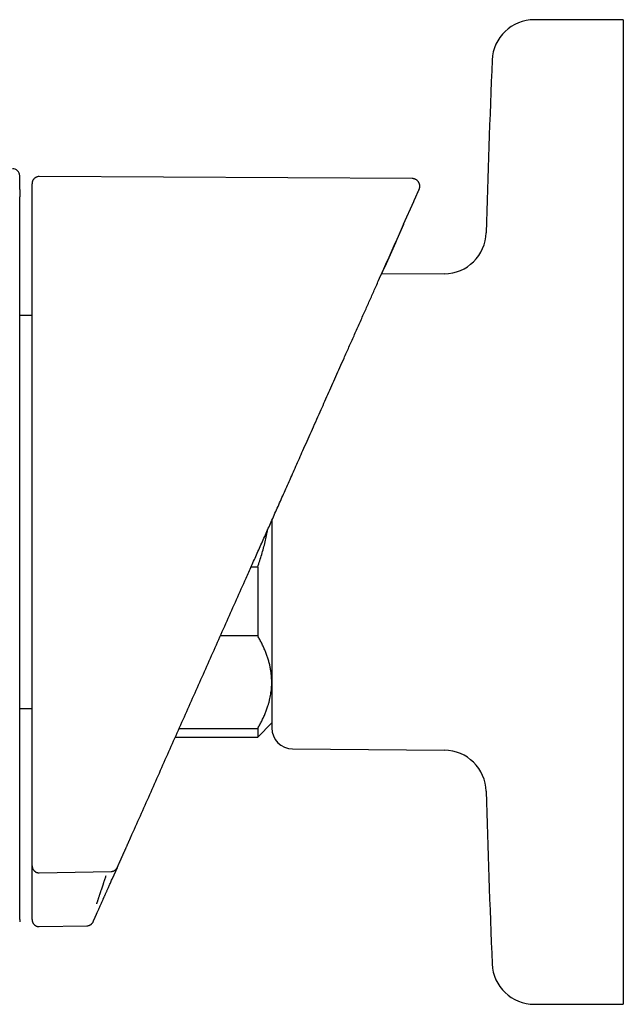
# Model space of a CAD drawing. Header units: millimetres. Extents: x 8 to 904, y 12 to 416.
# Tile 2 of 17: x 167 to 210, y 346 to 416. Entities that reach past the tile are written whole.
import ezdxf

# ---------------------------------------------------------------- set-up
doc = ezdxf.new("R2010")
doc.units = ezdxf.units.MM

msp = doc.modelspace()

# ---------------------------------------------------------------- linework, layer by layer
at = {"color": 7, "linetype": 'Continuous', "lineweight": 30}
for p, q in [((209.856, 416.202), (203.528, 416.202)), ((209.856, 416.202), (209.856, 346.202)), ((194.839, 404.909), (168.319, 405.048)), ((168.319, 405.047), (168.319, 405.047)), ((194.234, 401.654), (194.961, 403.287)), ((194.957, 403.284), (194.966, 403.299)), ((194.227, 401.639), (194.228, 401.641)), ((194.234, 401.654), (194.228, 401.641)), ((197.133, 398.139), (192.651, 398.1)), ((167.816, 395.164), (166.934, 395.164)), ((183.39, 377.298), (183.856, 377.298)), ((183.856, 377.298), (183.856, 372.395)), ((183.856, 372.395), (181.207, 372.395)), ((166.934, 367.24), (167.816, 367.24)), ((183.856, 365.202), (184.856, 366.202)), ((178.276, 365.812), (183.856, 365.812)), ((183.856, 365.812), (183.856, 365.202)), ((178.005, 365.202), (183.856, 365.202)), ((186.343, 364.359), (197.133, 364.265)), ((167.816, 355.283), (167.816, 356.044)), ((168.326, 355.552), (173.434, 355.646)), ((173.433, 355.643), (173.433, 355.644)), ((173.533, 355.158), (173.881, 355.94)), ((168.326, 355.551), (168.325, 355.551)), ((166.934, 352.232), (166.934, 352.22)), ((166.934, 352.22), (166.934, 352.214)), ((168.325, 351.725), (171.714, 351.784)), ((203.528, 346.202), (209.856, 346.202))]:
    msp.add_line(p, q, dxfattribs=at)
for centre, radius, start, end in [((203.528, 413.202), 3, 90, 177.54481), ((949.843, 381.202), 750, 177.544811, 178.482807), ((166.434, 405.11), 0.5, 0, 90.49951), ((197.107, 401.139), 3, 270.5, 358.48281), ((186.356, 365.859), 1.5, 180, 269.5), ((197.107, 361.265), 3, 1.51719, 89.5), ((949.843, 381.202), 750, 181.517193, 182.455189), ((203.528, 349.202), 3, 182.45519, 270)]:
    msp.add_arc(centre, radius, start, end, dxfattribs=at)
for points, knots in [([(166.934, 404.127), (166.934, 404.172), (166.934, 404.262), (166.934, 404.384), (166.934, 404.498), (166.934, 404.602), (166.934, 404.696), (166.934, 404.781), (166.934, 404.856), (166.934, 404.923), (166.934, 404.98), (166.934, 405.027), (166.934, 405.065), (166.934, 405.091), (166.934, 405.107), (166.934, 405.109), (166.934, 405.11)], [0, 0, 0, 0, 0.070435, 0.140805, 0.211108, 0.281346, 0.351519, 0.421626, 0.491667, 0.561643, 0.634881, 0.708048, 0.781143, 0.854166, 0.927119, 1, 1, 1, 1]), ([(168.319, 405.048), (168.293, 405.047), (168.243, 405.045), (168.171, 405.029), (168.109, 405.005), (168.057, 404.977), (168.015, 404.948), (167.98, 404.92), (167.95, 404.89), (167.92, 404.855), (167.89, 404.812), (167.863, 404.762), (167.844, 404.716), (167.834, 404.681), (167.829, 404.661), (167.827, 404.652), (167.826, 404.648), (167.826, 404.646), (167.825, 404.645), (167.825, 404.644), (167.825, 404.642), (167.824, 404.641), (167.824, 404.636), (167.823, 404.63), (167.822, 404.623), (167.82, 404.615), (167.819, 404.607), (167.818, 404.598), (167.818, 404.589), (167.817, 404.579), (167.816, 404.568), (167.816, 404.557), (167.816, 404.546), (167.816, 404.539), (167.816, 404.536)], [0, 0, 0, 0, 0.052969, 0.102174, 0.146657, 0.185684, 0.218772, 0.246043, 0.272374, 0.299261, 0.335812, 0.372933, 0.407734, 0.431021, 0.441781, 0.446944, 0.449471, 0.450097, 0.450737, 0.451471, 0.452363, 0.454739, 0.458008, 0.473531, 0.497885, 0.527021, 0.56323, 0.606524, 0.656908, 0.714388, 0.778965, 0.85064, 0.929415, 1, 1, 1, 1]), ([(195.339, 404.136), (195.345, 404.15), (195.356, 404.176), (195.366, 404.211), (195.374, 404.24), (195.38, 404.274), (195.386, 404.319), (195.387, 404.376), (195.383, 404.433), (195.372, 404.489), (195.356, 404.542), (195.338, 404.588), (195.318, 404.625), (195.3, 404.656), (195.282, 404.683), (195.263, 404.707), (195.243, 404.731), (195.218, 404.756), (195.185, 404.786), (195.139, 404.82), (195.087, 404.851), (195.029, 404.876), (194.97, 404.894), (194.906, 404.907), (194.862, 404.909), (194.839, 404.909)], [0, 0, 0, 0, 0.042574, 0.076678, 0.101471, 0.123688, 0.172576, 0.226353, 0.279438, 0.330776, 0.381298, 0.431945, 0.465657, 0.498245, 0.528652, 0.556826, 0.582739, 0.612513, 0.653823, 0.706166, 0.768614, 0.821268, 0.878032, 0.937962, 1, 1, 1, 1]), ([(166.934, 404.127), (166.934, 404.126), (166.934, 404.123), (166.934, 404.109), (166.934, 404.087), (166.934, 404.058), (166.934, 404.021), (166.934, 403.977), (166.934, 403.927), (166.934, 403.871), (166.934, 403.812), (166.934, 403.748), (166.934, 403.683), (166.934, 403.638), (166.934, 403.616)], [0, 0, 0, 0, 0.082895, 0.1656753, 0.2496918, 0.3321176, 0.4149239, 0.4994873, 0.5818962, 0.6647162, 0.7493216, 0.8326355, 0.9157206, 1, 1, 1, 1]), ([(167.816, 403.568), (167.816, 403.618), (167.816, 403.716), (167.816, 403.849), (167.816, 403.971), (167.816, 404.081), (167.816, 404.179), (167.816, 404.265), (167.816, 404.339), (167.816, 404.402), (167.816, 404.454), (167.816, 404.494), (167.816, 404.52), (167.816, 404.533), (167.816, 404.532), (167.816, 404.532)], [0, 0, 0, 0, 0.078881, 0.15776, 0.236638, 0.315515, 0.394392, 0.473267, 0.552142, 0.631016, 0.713645, 0.796274, 0.878903, 0.961531, 1, 1, 1, 1]), ([(194.961, 403.287), (194.962, 403.288), (194.963, 403.29), (194.964, 403.293), (194.965, 403.297), (194.967, 403.3), (194.968, 403.304), (194.97, 403.307), (194.972, 403.311), (194.973, 403.314), (194.975, 403.318), (194.977, 403.322), (194.978, 403.326), (194.98, 403.33), (194.982, 403.334), (194.984, 403.339), (194.986, 403.343), (194.988, 403.348), (194.99, 403.352), (194.992, 403.357), (194.994, 403.362), (194.997, 403.367), (194.999, 403.372), (195.001, 403.377), (195.003, 403.382), (195.006, 403.388), (195.008, 403.393), (195.011, 403.399), (195.013, 403.404), (195.016, 403.41), (195.019, 403.416), (195.021, 403.422), (195.024, 403.428), (195.027, 403.435), (195.03, 403.441), (195.033, 403.448), (195.036, 403.454), (195.038, 403.461), (195.041, 403.468), (195.044, 403.474), (195.047, 403.48), (195.049, 403.485), (195.052, 403.49), (195.056, 403.5), (195.064, 403.518), (195.075, 403.543), (195.087, 403.571), (195.1, 403.6), (195.114, 403.631), (195.129, 403.664), (195.143, 403.696), (195.157, 403.727), (195.17, 403.756), (195.188, 403.796), (195.209, 403.843), (195.232, 403.895), (195.253, 403.942), (195.271, 403.984), (195.29, 404.027), (195.308, 404.067), (195.324, 404.102), (195.334, 404.124), (195.339, 404.135), (195.338, 404.135), (195.338, 404.134)], [0, 0, 0, 0, 0.0011602, 0.0024296, 0.0038079, 0.0052954, 0.0068918, 0.0085974, 0.0103054, 0.0121104, 0.0140123, 0.0160111, 0.018107, 0.0202997, 0.0225895, 0.0249762, 0.0274598, 0.0300405, 0.0326694, 0.0353918, 0.0382078, 0.0411173, 0.0441757, 0.0473312, 0.0505836, 0.053933, 0.0573793, 0.0608585, 0.0644311, 0.0680974, 0.0718571, 0.07579, 0.0798203, 0.0839479, 0.0881729, 0.0924954, 0.0969152, 0.1014324, 0.1057268, 0.1101057, 0.114569, 0.1175611, 0.12059, 0.1252006, 0.1372371, 0.1586819, 0.1777763, 0.1968208, 0.2225051, 0.2480982, 0.2738248, 0.2995699, 0.32532, 0.351075, 0.4062813, 0.4615106, 0.5167389, 0.5719236, 0.6271136, 0.7092512, 0.7914007, 0.8735621, 0.9557355, 1, 1, 1, 1]), ([(166.934, 358.652), (166.934, 359.851), (166.934, 362.249), (166.934, 365.846), (166.934, 369.443), (166.934, 373.04), (166.934, 376.637), (166.934, 380.234), (166.934, 383.731), (166.934, 387.129), (166.934, 390.426), (166.934, 393.724), (166.934, 397.021), (166.934, 400.318), (166.934, 402.516), (166.934, 403.616)], [0, 0, 0, 0, 0.08001, 0.160015, 0.240016, 0.320013, 0.400008, 0.480002, 0.559995, 0.633323, 0.706652, 0.779984, 0.853318, 0.926657, 1, 1, 1, 1]), ([(167.816, 403.083), (167.816, 403.083), (167.816, 403.083), (167.816, 403.083), (167.816, 403.083), (167.816, 403.085), (167.816, 403.093), (167.816, 403.106), (167.816, 403.122), (167.816, 403.137), (167.816, 403.16), (167.816, 403.205), (167.816, 403.264), (167.816, 403.325), (167.816, 403.378), (167.816, 403.425), (167.816, 403.467), (167.816, 403.502), (167.816, 403.531), (167.816, 403.552), (167.816, 403.565), (167.816, 403.567), (167.816, 403.568)], [0, 0, 0, 0, 0.000188, 0.000389, 0.000874, 0.002339, 0.007651, 0.033422, 0.053551, 0.072061, 0.090549, 0.148298, 0.251334, 0.334598, 0.417342, 0.50094, 0.584143, 0.666872, 0.750505, 0.833798, 0.916503, 1, 1, 1, 1]), ([(194.958, 403.285), (194.959, 403.286), (194.962, 403.291), (194.964, 403.295), (194.966, 403.298)], [0, 0, 0, 0, 0.392912, 1, 1, 1, 1]), ([(167.816, 358.261), (167.816, 359.506), (167.816, 361.996), (167.816, 365.73), (167.816, 369.465), (167.816, 373.201), (167.816, 376.936), (167.816, 380.671), (167.816, 384.407), (167.816, 388.142), (167.816, 391.566), (167.816, 394.679), (167.816, 397.013), (167.816, 398.881), (167.816, 400.076), (167.816, 400.919), (167.816, 401.346), (167.816, 401.518), (167.816, 401.58), (167.816, 401.597), (167.816, 401.614), (167.816, 401.631), (167.816, 401.648), (167.816, 401.665), (167.816, 401.742), (167.816, 401.873), (167.816, 402.054), (167.816, 402.222), (167.816, 402.374), (167.816, 402.512), (167.816, 402.636), (167.816, 402.746), (167.816, 402.841), (167.816, 402.922), (167.816, 402.988), (167.816, 403.04), (167.816, 403.07), (167.816, 403.083)], [0, 0, 0, 0, 0.08333, 0.166659, 0.24999, 0.333323, 0.416658, 0.499999, 0.583323, 0.666656, 0.749999, 0.812488, 0.874999, 0.906238, 0.937499, 0.954988, 0.962692, 0.966084, 0.966465, 0.966845, 0.967226, 0.967607, 0.967988, 0.968368, 0.968749, 0.973119, 0.977168, 0.980896, 0.984302, 0.987388, 0.990153, 0.992596, 0.994719, 0.996521, 0.998002, 0.999161, 1, 1, 1, 1]), ([(192.453, 397.654), (192.651, 398.099), (193.244, 399.432), (193.837, 400.763), (194.231, 401.649)], [0, 0, 0, 0, 0.334258, 1, 1, 1, 1]), ([(194.227, 401.638), (193.716, 400.492), (193.192, 399.313), (192.666, 398.133), (192.651, 398.1)], [0, 0, 0, 0, 0.972046, 1, 1, 1, 1]), ([(182.945, 376.298), (183.007, 376.438), (183.133, 376.722), (183.325, 377.152), (183.522, 377.594), (183.724, 378.047), (183.93, 378.512), (184.142, 378.987), (184.353, 379.46), (184.562, 379.93), (184.769, 380.395), (184.98, 380.87), (185.196, 381.354), (185.416, 381.848), (185.64, 382.351), (185.868, 382.863), (186.1, 383.385), (186.337, 383.916), (186.577, 384.457), (186.822, 385.007), (187.086, 385.6), (187.37, 386.238), (187.675, 386.922), (187.985, 387.62), (188.285, 388.293), (188.574, 388.941), (188.85, 389.563), (189.131, 390.194), (189.417, 390.834), (189.706, 391.484), (190.017, 392.183), (190.351, 392.933), (190.708, 393.735), (191.07, 394.549), (191.425, 395.346), (191.772, 396.125), (192.11, 396.885), (192.337, 397.395), (192.451, 397.651)], [0, 0, 0, 0, 0.019603, 0.039733, 0.06039, 0.081572, 0.103281, 0.125516, 0.148277, 0.169603, 0.19137, 0.21358, 0.236231, 0.259324, 0.282858, 0.306833, 0.331249, 0.356107, 0.381406, 0.407146, 0.433326, 0.464747, 0.496781, 0.529426, 0.562683, 0.591381, 0.620518, 0.650096, 0.680114, 0.710571, 0.741468, 0.778447, 0.816036, 0.854235, 0.893044, 0.92821, 0.963862, 1, 1, 1, 1]), ([(184.856, 380.591), (184.856, 380.501), (184.856, 380.265), (184.856, 379.883), (184.856, 379.5), (184.856, 379.171), (184.856, 378.897), (184.856, 378.622), (184.856, 378.343), (184.856, 378.035), (184.856, 377.701), (184.856, 377.345), (184.856, 376.992), (184.856, 376.697), (184.856, 376.458), (184.856, 376.276), (184.856, 376.095), (184.856, 375.914), (184.856, 375.734), (184.856, 375.479), (184.856, 375.152), (184.856, 374.755), (184.856, 374.364), (184.856, 374.027), (184.856, 373.74), (184.856, 373.503), (184.856, 373.269), (184.856, 373.036), (184.856, 372.755), (184.856, 372.43), (184.856, 372.062), (184.856, 371.703), (184.856, 371.352), (184.856, 371.01), (184.856, 370.676), (184.856, 370.354), (184.856, 370.042), (184.856, 369.742), (184.856, 369.453), (184.856, 369.207), (184.856, 369.003), (184.856, 368.836), (184.856, 368.673), (184.856, 368.514), (184.856, 368.331), (184.856, 368.126), (184.856, 367.904), (184.856, 367.692), (184.856, 367.524), (184.856, 367.393), (184.856, 367.296), (184.856, 367.201), (184.856, 367.11), (184.856, 367.021), (184.856, 366.906), (184.856, 366.769), (184.856, 366.617), (184.856, 366.479), (184.856, 366.369), (184.856, 366.284), (184.856, 366.218), (184.856, 366.158), (184.856, 366.104), (184.856, 366.049), (184.856, 365.995), (184.856, 365.945), (184.856, 365.907), (184.856, 365.879), (184.856, 365.862), (184.856, 365.86), (184.856, 365.859)], [0, 0, 0, 0, 0.011457, 0.030175, 0.048892, 0.060664, 0.072445, 0.08424, 0.096205, 0.108714, 0.124326, 0.139921, 0.155508, 0.171095, 0.179263, 0.187435, 0.195612, 0.203796, 0.211987, 0.220188, 0.2387, 0.257176, 0.27563, 0.294078, 0.305677, 0.317283, 0.328899, 0.34053, 0.352179, 0.371472, 0.390726, 0.409956, 0.429179, 0.448413, 0.467674, 0.486979, 0.505887, 0.524757, 0.543603, 0.562442, 0.574287, 0.58614, 0.598004, 0.609883, 0.621781, 0.640293, 0.658769, 0.677223, 0.695671, 0.705336, 0.715006, 0.724682, 0.734367, 0.744063, 0.753772, 0.773669, 0.793528, 0.813368, 0.833206, 0.845684, 0.858173, 0.870678, 0.883045, 0.894842, 0.912371, 0.929883, 0.947389, 0.964902, 0.982435, 1, 1, 1, 1]), ([(183.856, 377.298), (183.906, 377.444), (184.006, 377.736), (184.144, 378.179), (184.272, 378.625), (184.389, 379.075), (184.494, 379.526), (184.554, 379.829), (184.584, 379.979)], [0, 0, 0, 0, 0.1667275, 0.3335009, 0.5002662, 0.6669828, 0.8347556, 1, 1, 1, 1]), ([(174.835, 358.083), (175.287, 359.098), (176.19, 361.126), (177.543, 364.166), (178.896, 367.203), (180.247, 370.238), (181.596, 373.269), (182.495, 375.289), (182.945, 376.298)], [0, 0, 0, 0, 0.166813, 0.333565, 0.500258, 0.666894, 0.833474, 1, 1, 1, 1]), ([(184.856, 369.104), (184.856, 369.139), (184.855, 369.263), (184.845, 369.476), (184.819, 369.742), (184.78, 370.008), (184.728, 370.274), (184.663, 370.54), (184.584, 370.806), (184.493, 371.073), (184.388, 371.34), (184.272, 371.606), (184.144, 371.871), (184.006, 372.134), (183.906, 372.308), (183.856, 372.395)], [0, 0, 0, 0, 0.031425, 0.110704, 0.190002, 0.269283, 0.349178, 0.429091, 0.508988, 0.590583, 0.672193, 0.75379, 0.835855, 0.917933, 1, 1, 1, 1]), ([(183.856, 365.812), (183.906, 365.899), (184.006, 366.073), (184.144, 366.336), (184.272, 366.602), (184.389, 366.869), (184.494, 367.139), (184.58, 367.39), (184.649, 367.62), (184.703, 367.829), (184.75, 368.039), (184.788, 368.251), (184.818, 368.463), (184.84, 368.676), (184.853, 368.89), (184.855, 369.033), (184.856, 369.104)], [0, 0, 0, 0, 0.0819765, 0.1639629, 0.2459369, 0.3283571, 0.4107906, 0.4932082, 0.5562799, 0.6193674, 0.6824538, 0.7455241, 0.8091343, 0.8727626, 0.9363904, 1, 1, 1, 1]), ([(166.934, 358.082), (166.934, 358.085), (166.934, 358.09), (166.934, 358.109), (166.934, 358.136), (166.934, 358.171), (166.934, 358.213), (166.934, 358.262), (166.934, 358.317), (166.934, 358.377), (166.934, 358.442), (166.934, 358.51), (166.934, 358.58), (166.934, 358.628), (166.934, 358.652)], [0, 0, 0, 0, 0.084209, 0.1673203, 0.2506428, 0.3351639, 0.4180151, 0.5004678, 0.5850264, 0.6678686, 0.7502688, 0.8342935, 0.9171207, 1, 1, 1, 1]), ([(166.934, 352.232), (166.934, 352.236), (166.934, 352.245), (166.934, 352.259), (166.934, 352.274), (166.934, 352.291), (166.934, 352.31), (166.934, 352.329), (166.934, 352.349), (166.934, 352.37), (166.934, 352.392), (166.934, 352.415), (166.934, 352.437), (166.934, 352.456), (166.934, 352.472), (166.934, 352.488), (166.934, 352.503), (166.934, 352.519), (166.934, 352.534), (166.934, 352.55), (166.934, 352.594), (166.934, 352.678), (166.934, 352.759), (166.934, 352.805), (166.934, 352.808), (166.934, 352.811), (166.934, 352.813), (166.934, 352.816), (166.934, 352.82), (166.934, 352.829), (166.934, 352.843), (166.934, 352.861), (166.934, 352.884), (166.934, 352.91), (166.934, 352.941), (166.934, 352.971), (166.934, 353), (166.934, 353.029), (166.934, 353.058), (166.934, 353.085), (166.934, 353.112), (166.934, 353.139), (166.934, 353.164), (166.934, 353.188), (166.934, 353.211), (166.934, 353.234), (166.934, 353.256), (166.934, 353.277), (166.934, 353.298), (166.934, 353.317), (166.934, 353.336), (166.934, 353.354), (166.934, 353.371), (166.934, 353.388), (166.934, 353.404), (166.934, 353.42), (166.934, 353.436), (166.934, 353.451), (166.934, 353.465), (166.934, 353.48), (166.934, 353.494), (166.934, 353.503), (166.934, 353.508), (166.934, 353.51), (166.934, 353.511), (166.934, 353.512), (166.934, 353.514), (166.934, 353.515), (166.934, 353.516), (166.934, 353.52), (166.934, 353.543), (166.934, 353.584), (166.934, 353.641), (166.934, 353.698), (166.934, 353.754), (166.934, 353.809), (166.934, 353.864), (166.934, 353.917), (166.934, 353.97), (166.934, 354.023), (166.934, 354.075), (166.934, 354.126), (166.934, 354.176), (166.934, 354.225), (166.934, 354.273), (166.934, 354.32), (166.934, 354.367), (166.934, 354.414), (166.934, 354.46), (166.934, 354.506), (166.934, 354.551), (166.934, 354.595), (166.934, 354.639), (166.934, 354.681), (166.934, 354.723), (166.934, 354.764), (166.934, 354.804), (166.934, 354.843), (166.934, 354.875), (166.934, 354.894), (166.934, 354.901), (166.934, 354.903), (166.934, 354.905), (166.934, 354.907), (166.934, 354.91), (166.934, 354.925), (166.934, 354.952), (166.934, 354.992), (166.934, 355.031), (166.934, 355.069), (166.934, 355.107), (166.934, 355.145), (166.934, 355.181), (166.934, 355.217), (166.934, 355.253), (166.934, 355.289), (166.934, 355.324), (166.934, 355.359), (166.934, 355.393), (166.934, 355.427), (166.934, 355.46), (166.934, 355.492), (166.934, 355.524), (166.934, 355.556), (166.934, 355.587), (166.934, 355.61), (166.934, 355.624), (166.934, 355.63), (166.934, 355.637), (166.934, 355.645), (166.934, 355.652), (166.934, 355.66), (166.934, 355.679), (166.934, 355.713), (166.934, 355.764), (166.934, 355.818), (166.934, 355.872), (166.934, 355.925), (166.934, 355.978), (166.934, 356.03), (166.934, 356.082), (166.934, 356.133), (166.934, 356.183), (166.934, 356.233), (166.934, 356.28), (166.934, 356.325), (166.934, 356.357), (166.934, 356.379), (166.934, 356.391), (166.934, 356.404), (166.934, 356.418), (166.934, 356.431), (166.934, 356.467), (166.934, 356.526), (166.934, 356.607), (166.934, 356.688), (166.934, 356.77), (166.934, 356.853), (166.934, 356.935), (166.934, 357.018), (166.934, 357.1), (166.934, 357.182), (166.934, 357.264), (166.934, 357.345), (166.934, 357.426), (166.934, 357.507), (166.934, 357.589), (166.934, 357.671), (166.934, 357.753), (166.934, 357.836), (166.934, 357.918), (166.934, 358), (166.934, 358.055), (166.934, 358.082)], [0, 0, 0, 0, 0.004551, 0.009207, 0.013969, 0.018837, 0.02381, 0.02889, 0.033775, 0.038755, 0.043829, 0.048997, 0.054259, 0.057595, 0.060968, 0.064165, 0.067195, 0.070224, 0.073253, 0.076283, 0.079312, 0.098349, 0.122581, 0.123059, 0.123537, 0.124014, 0.124492, 0.12497, 0.12563, 0.126303, 0.129978, 0.13322, 0.136426, 0.142061, 0.14758, 0.15306, 0.158421, 0.163662, 0.168784, 0.173787, 0.17867, 0.183433, 0.188077, 0.192379, 0.196573, 0.20066, 0.204638, 0.208509, 0.212272, 0.21572, 0.219073, 0.22233, 0.225491, 0.228556, 0.231525, 0.234398, 0.237175, 0.239856, 0.242442, 0.245174, 0.247791, 0.249998, 0.250239, 0.250486, 0.250733, 0.250979, 0.251226, 0.251473, 0.251719, 0.251965, 0.253512, 0.263967, 0.274291, 0.284483, 0.294544, 0.304474, 0.314272, 0.32394, 0.333456, 0.342841, 0.352095, 0.361219, 0.370212, 0.378918, 0.387497, 0.395951, 0.404278, 0.412646, 0.420882, 0.428987, 0.436961, 0.444804, 0.452516, 0.460096, 0.467398, 0.474574, 0.481623, 0.488547, 0.495247, 0.498157, 0.498536, 0.498915, 0.499294, 0.499672, 0.500074, 0.50065, 0.507609, 0.514461, 0.521302, 0.528032, 0.534651, 0.54116, 0.547557, 0.553844, 0.56002, 0.566085, 0.572255, 0.578306, 0.584238, 0.59005, 0.595744, 0.601318, 0.606773, 0.61225, 0.617601, 0.622826, 0.623797, 0.624764, 0.625984, 0.627286, 0.628586, 0.629883, 0.631179, 0.638268, 0.647514, 0.656652, 0.665681, 0.674602, 0.683415, 0.69212, 0.700717, 0.709036, 0.717252, 0.725363, 0.733371, 0.740332, 0.747212, 0.749001, 0.750947, 0.753098, 0.755246, 0.757391, 0.759532, 0.772504, 0.785363, 0.798108, 0.810741, 0.823487, 0.836115, 0.848627, 0.861021, 0.873298, 0.885242, 0.897073, 0.908791, 0.920396, 0.932121, 0.943728, 0.955218, 0.96659, 0.977844, 0.988981, 1, 1, 1, 1]), ([(167.816, 356.051), (167.816, 356.067), (167.816, 356.099), (167.816, 356.147), (167.816, 356.196), (167.816, 356.246), (167.816, 356.297), (167.816, 356.349), (167.816, 356.402), (167.816, 356.457), (167.816, 356.513), (167.816, 356.554), (167.816, 356.58), (167.816, 356.591), (167.816, 356.602), (167.816, 356.613), (167.816, 356.624), (167.816, 356.635), (167.816, 356.653), (167.816, 356.678), (167.816, 356.715), (167.816, 356.756), (167.816, 356.802), (167.816, 356.846), (167.816, 356.89), (167.816, 356.934), (167.816, 356.976), (167.816, 357.017), (167.816, 357.056), (167.816, 357.093), (167.816, 357.13), (167.816, 357.165), (167.816, 357.201), (167.816, 357.228), (167.816, 357.247), (167.816, 357.26), (167.816, 357.275), (167.816, 357.29), (167.816, 357.305), (167.816, 357.32), (167.816, 357.343), (167.816, 357.376), (167.816, 357.419), (167.816, 357.465), (167.816, 357.514), (167.816, 357.567), (167.816, 357.626), (167.816, 357.69), (167.816, 357.754), (167.816, 357.818), (167.816, 357.882), (167.816, 357.946), (167.816, 358.009), (167.816, 358.073), (167.816, 358.136), (167.816, 358.198), (167.816, 358.24), (167.816, 358.261)], [0, 0, 0, 0, 0.023254, 0.046861, 0.070821, 0.095135, 0.119801, 0.144821, 0.170193, 0.19661, 0.223398, 0.250559, 0.255722, 0.260899, 0.266089, 0.271292, 0.276508, 0.281738, 0.287058, 0.302272, 0.317303, 0.339149, 0.360595, 0.381641, 0.402286, 0.422532, 0.442377, 0.461822, 0.479295, 0.496431, 0.513232, 0.529696, 0.545824, 0.561616, 0.566941, 0.572463, 0.579281, 0.586081, 0.592861, 0.599623, 0.606367, 0.624814, 0.643121, 0.664729, 0.686137, 0.707344, 0.735433, 0.763161, 0.79053, 0.817539, 0.844729, 0.871544, 0.897984, 0.92405, 0.949741, 0.975058, 1, 1, 1, 1]), ([(173.882, 355.942), (173.89, 355.961), (173.907, 356), (173.933, 356.057), (173.958, 356.113), (173.983, 356.169), (174.007, 356.224), (174.031, 356.278), (174.055, 356.33), (174.077, 356.38), (174.098, 356.428), (174.119, 356.475), (174.14, 356.522), (174.16, 356.568), (174.181, 356.614), (174.201, 356.659), (174.22, 356.703), (174.24, 356.747), (174.259, 356.79), (174.278, 356.832), (174.295, 356.871), (174.31, 356.905), (174.322, 356.93), (174.329, 356.946), (174.331, 356.952), (174.332, 356.954), (174.333, 356.956), (174.334, 356.958), (174.335, 356.96), (174.34, 356.971), (174.353, 357), (174.374, 357.047), (174.4, 357.107), (174.428, 357.169), (174.457, 357.233), (174.485, 357.298), (174.514, 357.361), (174.541, 357.424), (174.569, 357.486), (174.596, 357.547), (174.623, 357.607), (174.65, 357.668), (174.677, 357.728), (174.704, 357.789), (174.731, 357.848), (174.757, 357.908), (174.783, 357.967), (174.809, 358.025), (174.826, 358.064), (174.835, 358.083)], [0, 0, 0, 0, 0.029137, 0.057846, 0.086127, 0.113981, 0.141407, 0.168405, 0.194975, 0.218955, 0.242576, 0.265837, 0.288739, 0.311282, 0.333465, 0.355288, 0.376752, 0.397857, 0.418602, 0.438988, 0.459014, 0.473586, 0.487962, 0.494974, 0.495889, 0.496803, 0.497716, 0.498628, 0.49954, 0.500617, 0.513948, 0.540764, 0.567266, 0.59754, 0.627394, 0.65683, 0.685845, 0.714442, 0.74212, 0.769393, 0.796262, 0.822727, 0.849315, 0.875481, 0.901227, 0.926552, 0.951456, 0.975938, 1, 1, 1, 1]), ([(167.816, 356.051), (167.816, 356.043), (167.816, 356.029), (167.817, 356.008), (167.82, 355.986), (167.823, 355.962), (167.829, 355.932), (167.838, 355.901), (167.851, 355.862), (167.871, 355.818), (167.897, 355.774), (167.928, 355.732), (167.963, 355.693), (168.002, 355.658), (168.045, 355.627), (168.09, 355.601), (168.142, 355.578), (168.2, 355.561), (168.263, 355.549), (168.305, 355.549), (168.325, 355.548)], [0, 0, 0, 0, 0.04683, 0.090515, 0.127937, 0.158604, 0.187236, 0.232147, 0.278036, 0.338829, 0.400304, 0.462503, 0.525036, 0.587645, 0.649999, 0.711708, 0.772399, 0.851237, 0.927244, 1, 1, 1, 1]), ([(173.433, 355.643), (173.456, 355.644), (173.503, 355.647), (173.564, 355.662), (173.617, 355.681), (173.661, 355.702), (173.7, 355.725), (173.733, 355.749), (173.761, 355.773), (173.788, 355.799), (173.807, 355.821), (173.822, 355.84), (173.833, 355.855), (173.843, 355.87), (173.853, 355.886), (173.861, 355.901), (173.869, 355.915), (173.876, 355.928), (173.88, 355.938), (173.882, 355.942)], [0, 0, 0, 0, 0.1107401, 0.225028, 0.302658, 0.3808695, 0.4596006, 0.5186168, 0.577455, 0.6376231, 0.7005844, 0.7311895, 0.7603157, 0.7887209, 0.819122, 0.8557829, 0.9016154, 0.9545284, 1, 1, 1, 1]), ([(167.816, 353.785), (167.816, 353.789), (167.816, 353.797), (167.816, 353.825), (167.816, 353.866), (167.816, 353.92), (167.816, 353.986), (167.816, 354.063), (167.816, 354.152), (167.816, 354.251), (167.816, 354.358), (167.816, 354.474), (167.816, 354.598), (167.816, 354.727), (167.816, 354.862), (167.816, 355), (167.816, 355.14), (167.816, 355.235), (167.816, 355.283)], [0, 0, 0, 0, 0.062775, 0.125096, 0.187532, 0.250652, 0.313139, 0.375227, 0.437486, 0.500479, 0.562934, 0.625005, 0.687261, 0.750268, 0.812854, 0.874958, 0.937151, 1, 1, 1, 1]), ([(172.413, 353.354), (172.415, 353.359), (172.419, 353.369), (172.432, 353.405), (172.446, 353.447), (172.461, 353.492), (172.479, 353.543), (172.498, 353.601), (172.52, 353.664), (172.544, 353.736), (172.571, 353.816), (172.6, 353.904), (172.636, 354.011), (172.681, 354.146), (172.722, 354.267), (172.751, 354.354), (172.765, 354.397), (172.78, 354.442), (172.795, 354.489), (172.811, 354.536), (172.827, 354.585), (172.843, 354.633), (172.862, 354.69), (172.881, 354.746), (172.901, 354.805), (172.919, 354.861), (172.94, 354.924), (172.97, 355.016), (173.007, 355.128), (173.048, 355.251), (173.073, 355.327), (173.085, 355.361)], [0, 0, 0, 0, 0.061233, 0.123575, 0.165649, 0.208039, 0.250667, 0.289633, 0.329727, 0.37091, 0.41313, 0.456326, 0.500427, 0.561338, 0.629499, 0.64576, 0.662358, 0.679285, 0.696533, 0.714094, 0.731958, 0.750117, 0.766088, 0.792433, 0.809419, 0.82889, 0.850789, 0.875047, 0.923282, 0.964839, 1, 1, 1, 1]), ([(172.861, 353.649), (172.862, 353.652), (172.864, 353.657), (172.871, 353.672), (172.881, 353.694), (172.893, 353.722), (172.909, 353.757), (172.928, 353.8), (172.951, 353.852), (172.979, 353.915), (173.01, 353.984), (173.044, 354.061), (173.081, 354.144), (173.12, 354.231), (173.16, 354.322), (173.203, 354.418), (173.247, 354.517), (173.297, 354.629), (173.352, 354.752), (173.411, 354.885), (173.471, 355.021), (173.512, 355.112), (173.533, 355.158)], [0, 0, 0, 0, 0.041764, 0.08324, 0.124649, 0.166212, 0.208149, 0.250673, 0.300104, 0.349468, 0.39909, 0.44929, 0.500378, 0.549887, 0.599355, 0.649044, 0.699211, 0.750105, 0.812436, 0.87457, 0.936947, 1, 1, 1, 1]), ([(167.816, 352.32), (167.816, 352.324), (167.816, 352.334), (167.816, 352.349), (167.816, 352.366), (167.816, 352.385), (167.816, 352.405), (167.816, 352.426), (167.816, 352.449), (167.816, 352.473), (167.816, 352.499), (167.816, 352.528), (167.816, 352.559), (167.816, 352.582), (167.816, 352.594), (167.816, 352.598), (167.816, 352.602), (167.816, 352.606), (167.816, 352.61), (167.816, 352.617), (167.816, 352.629), (167.816, 352.644), (167.816, 352.661), (167.816, 352.678), (167.816, 352.696), (167.816, 352.713), (167.816, 352.731), (167.816, 352.749), (167.816, 352.763), (167.816, 352.772), (167.816, 352.776), (167.816, 352.781), (167.816, 352.785), (167.816, 352.789), (167.816, 352.794), (167.816, 352.798), (167.816, 352.809), (167.816, 352.85), (167.816, 352.947), (167.816, 353.153), (167.816, 353.438), (167.816, 353.669), (167.816, 353.785)], [0, 0, 0, 0, 0.017183, 0.03479, 0.052822, 0.071279, 0.09016, 0.109118, 0.128485, 0.148263, 0.16845, 0.191547, 0.215159, 0.236362, 0.239169, 0.241982, 0.244801, 0.247628, 0.250337, 0.252392, 0.262661, 0.273354, 0.284472, 0.296016, 0.307984, 0.319005, 0.330363, 0.342058, 0.354091, 0.356783, 0.359492, 0.362217, 0.364959, 0.367716, 0.37049, 0.373281, 0.375922, 0.390882, 0.451594, 0.560008, 0.780004, 1, 1, 1, 1]), ([(172.205, 352.176), (172.207, 352.181), (172.211, 352.19), (172.218, 352.206), (172.226, 352.223), (172.234, 352.242), (172.243, 352.262), (172.253, 352.283), (172.263, 352.306), (172.273, 352.33), (172.285, 352.357), (172.298, 352.386), (172.312, 352.417), (172.322, 352.439), (172.328, 352.452), (172.33, 352.456), (172.332, 352.46), (172.333, 352.464), (172.335, 352.468), (172.338, 352.475), (172.343, 352.487), (172.35, 352.503), (172.358, 352.519), (172.366, 352.537), (172.373, 352.554), (172.381, 352.572), (172.389, 352.59), (172.397, 352.608), (172.403, 352.622), (172.408, 352.631), (172.41, 352.636), (172.412, 352.641), (172.414, 352.646), (172.417, 352.651), (172.419, 352.656), (172.424, 352.667), (172.442, 352.709), (172.486, 352.807), (172.578, 353.014), (172.706, 353.3), (172.809, 353.533), (172.861, 353.649)], [0, 0, 0, 0, 0.0171864, 0.0347968, 0.0528311, 0.0712895, 0.0901721, 0.1091304, 0.1284982, 0.1482753, 0.1684619, 0.1915571, 0.2151661, 0.2363672, 0.239173, 0.2419856, 0.2448051, 0.2476314, 0.2503398, 0.2523969, 0.2626707, 0.2733681, 0.2844894, 0.2960344, 0.3080032, 0.3190232, 0.3303796, 0.3420723, 0.3541014, 0.3571787, 0.3602774, 0.3633973, 0.3665384, 0.3697009, 0.3728846, 0.3759246, 0.390884, 0.4515958, 0.5600095, 0.7800047, 1, 1, 1, 1]), ([(166.934, 352.214), (166.934, 352.212), (166.934, 352.209), (166.934, 352.204), (166.934, 352.199), (166.934, 352.195), (166.934, 352.191), (166.934, 352.187), (166.934, 352.184), (166.934, 352.182), (166.934, 352.18), (166.934, 352.179), (166.934, 352.178), (166.934, 352.177), (166.934, 352.176), (166.934, 352.174), (166.934, 352.173), (166.934, 352.17), (166.934, 352.166), (166.934, 352.163), (166.934, 352.161), (166.934, 352.158), (166.934, 352.156), (166.934, 352.153), (166.934, 352.151), (166.934, 352.148), (166.934, 352.144), (166.934, 352.14), (166.934, 352.137), (166.934, 352.133), (166.934, 352.131), (166.934, 352.129), (166.934, 352.128), (166.934, 352.126), (166.934, 352.125), (166.934, 352.124), (166.934, 352.123), (166.934, 352.119), (166.934, 352.112), (166.934, 352.105), (166.934, 352.099), (166.934, 352.094), (166.934, 352.089), (166.934, 352.086), (166.934, 352.083), (166.934, 352.08), (166.934, 352.078), (166.934, 352.077), (166.934, 352.077), (166.934, 352.077)], [0, 0, 0, 0, 0.033937, 0.065901, 0.095889, 0.123904, 0.149944, 0.174011, 0.196102, 0.204081, 0.211768, 0.219161, 0.226263, 0.233071, 0.239587, 0.24581, 0.252404, 0.269901, 0.28852, 0.308258, 0.319496, 0.331068, 0.342973, 0.355212, 0.367783, 0.382289, 0.398203, 0.418399, 0.436645, 0.452939, 0.467283, 0.474604, 0.481287, 0.487333, 0.492743, 0.497515, 0.503933, 0.513308, 0.563942, 0.606271, 0.647433, 0.68743, 0.726261, 0.763935, 0.802158, 0.848888, 0.897438, 0.947809, 1, 1, 1, 1]), ([(167.816, 352.247), (167.816, 352.248), (167.816, 352.248), (167.816, 352.249), (167.816, 352.25), (167.816, 352.251), (167.816, 352.252), (167.816, 352.253), (167.816, 352.254), (167.816, 352.255), (167.816, 352.256), (167.816, 352.257), (167.816, 352.258), (167.816, 352.259), (167.816, 352.26), (167.816, 352.26), (167.816, 352.261), (167.816, 352.261), (167.816, 352.261), (167.816, 352.262), (167.816, 352.262), (167.816, 352.263), (167.816, 352.266), (167.816, 352.271), (167.816, 352.277), (167.816, 352.284), (167.816, 352.291), (167.816, 352.3), (167.816, 352.309), (167.816, 352.316), (167.816, 352.32)], [0, 0, 0, 0, 0.0481182, 0.0942728, 0.138464, 0.1806915, 0.2209556, 0.2585894, 0.2943291, 0.3281749, 0.3601266, 0.3901843, 0.418348, 0.4446176, 0.4689933, 0.4748241, 0.4805352, 0.4861265, 0.4915981, 0.4969499, 0.5040567, 0.513716, 0.5662099, 0.6337471, 0.699428, 0.7632529, 0.8252222, 0.8853362, 0.9435953, 1, 1, 1, 1]), ([(167.816, 352.225), (167.816, 352.226), (167.816, 352.228), (167.816, 352.241), (167.816, 352.247)], [0, 0, 0, 0, 0.499871, 1, 1, 1, 1]), ([(167.816, 352.225), (167.816, 352.207), (167.817, 352.176), (167.824, 352.135), (167.83, 352.104), (167.838, 352.077), (167.85, 352.043), (167.868, 352), (167.896, 351.951), (167.927, 351.909), (167.958, 351.875), (167.988, 351.846), (168.023, 351.819), (168.065, 351.791), (168.117, 351.765), (168.179, 351.742), (168.249, 351.727), (168.299, 351.726), (168.325, 351.725)], [0, 0, 0, 0, 0.067292, 0.118581, 0.153653, 0.187391, 0.224102, 0.292005, 0.364509, 0.435777, 0.488095, 0.53922, 0.591795, 0.654897, 0.728613, 0.811844, 0.902996, 1, 1, 1, 1]), ([(172.162, 352.081), (172.163, 352.082), (172.164, 352.083), (172.17, 352.097), (172.173, 352.103)], [0, 0, 0, 0, 0.49987, 1, 1, 1, 1]), ([(172.173, 352.103), (172.173, 352.104), (172.173, 352.104), (172.173, 352.105), (172.174, 352.106), (172.174, 352.107), (172.175, 352.108), (172.175, 352.109), (172.175, 352.11), (172.176, 352.111), (172.176, 352.112), (172.177, 352.113), (172.177, 352.114), (172.178, 352.115), (172.178, 352.116), (172.178, 352.116), (172.179, 352.117), (172.179, 352.117), (172.179, 352.117), (172.179, 352.118), (172.179, 352.118), (172.18, 352.119), (172.181, 352.122), (172.183, 352.127), (172.186, 352.133), (172.189, 352.14), (172.192, 352.148), (172.196, 352.156), (172.2, 352.166), (172.204, 352.173), (172.205, 352.176)], [0, 0, 0, 0, 0.048087, 0.094215, 0.138384, 0.180594, 0.220846, 0.258472, 0.294208, 0.328055, 0.360012, 0.39008, 0.418258, 0.444547, 0.468946, 0.474784, 0.480502, 0.4861, 0.491579, 0.496939, 0.504056, 0.513728, 0.566284, 0.633882, 0.6996, 0.763438, 0.825397, 0.885476, 0.943677, 1, 1, 1, 1]), ([(166.934, 352.077), (166.934, 352.071), (166.934, 352.059), (166.934, 352.053), (166.934, 352.055), (166.934, 352.055)], [0, 0, 0, 0, 0.4993102, 0.9989726, 1, 1, 1, 1]), ([(171.714, 351.784), (171.738, 351.785), (171.782, 351.788), (171.843, 351.802), (171.894, 351.82), (171.935, 351.839), (171.968, 351.858), (171.997, 351.877), (172.024, 351.898), (172.05, 351.921), (172.077, 351.948), (172.106, 351.983), (172.136, 352.027), (172.153, 352.062), (172.162, 352.081)], [0, 0, 0, 0, 0.123627, 0.234111, 0.329494, 0.408532, 0.472107, 0.532835, 0.59343, 0.653748, 0.716391, 0.794805, 0.889892, 1, 1, 1, 1])]:
    msp.add_open_spline(points, degree=3, knots=knots, dxfattribs=at)

doc.saveas('drawing.dxf')
